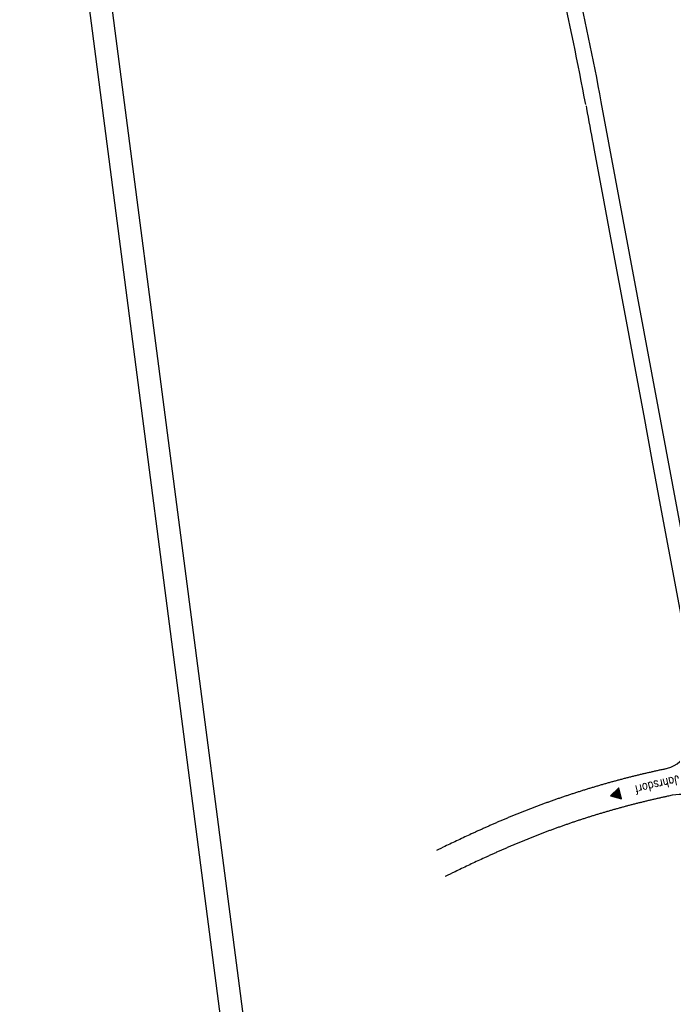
# Model space of a CAD drawing. Extents: x 445979 to 446542, y 447886 to 449065.
# Tile 9 of 17: x 445979 to 446123, y 448674 to 448891. Entities that reach past the tile are written whole.
import ezdxf

# ---------------------------------------------------------------- set-up
doc = ezdxf.new("R2010")
doc.units = 0
doc.header["$LTSCALE"] = 2
doc.header["$MEASUREMENT"] = 0
doc.linetypes.add('AUSGEZOGEN', pattern=[0])
doc.layers.get('0').update_dxf_attribs({"linetype": 'AUSGEZOGEN'})
for name, color, linetype in [('FBR', 8, 'CONTINUOUS'), ('Planeinteilung', 6, 'CONTINUOUS'), ('RAHMEN', 250, 'AUSGEZOGEN'), ('SCHRIFT', 7, 'AUSGEZOGEN'), ('Strassen', 15, 'CONTINUOUS'), ('Wege', 15, 'CONTINUOUS')]:
    doc.layers.add(name, color=color, linetype=linetype)
doc.styles.add('ROMANS', font='romans.shx', dxfattribs={"width": 0.8})

# ---------------------------------------------------------------- blocks, each defined once
blk = doc.blocks.new('1135420')
blk.add_line((0, 0), (1135, 0))
at = {"layer": 'RAHMEN'}
blk.add_line((25, 5), (950, 5), dxfattribs=at)
blk = doc.blocks.new('RPFEIL')
at = {"color": 0}
for p, q in [((0, 0), (-1.25, -2.17)), ((-1.25, -2.17), (1.25, -2.17)), ((-1.15, -2.17), (-1.15, -1.99)), ((-1.05, -2.17), (-1.05, -1.82)), ((-0.95, -2.17), (-0.95, -1.65)), ((-0.85, -2.17), (-0.85, -1.47)), ((-0.75, -2.17), (-0.75, -1.3)), ((-0.65, -2.17), (-0.65, -1.13)), ((-0.55, -2.17), (-0.55, -0.95)), ((-0.45, -2.17), (-0.45, -0.78)), ((-0.35, -2.17), (-0.35, -0.61)), ((-0.25, -2.17), (-0.25, -0.43)), ((-0.15, -2.17), (-0.15, -0.26)), ((-0.05, -2.17), (-0.05, -0.09)), ((1.25, -2.17), (0, 0)), ((0.05, -2.17), (0.05, -0.09)), ((0.15, -2.17), (0.15, -0.26)), ((0.25, -2.17), (0.25, -0.43)), ((0.35, -2.17), (0.35, -0.61)), ((0.45, -2.17), (0.45, -0.78)), ((0.55, -2.17), (0.55, -0.95)), ((0.65, -2.17), (0.65, -1.13)), ((0.75, -2.17), (0.75, -1.3)), ((0.85, -2.17), (0.85, -1.47)), ((0.95, -2.17), (0.95, -1.65)), ((1.05, -2.17), (1.05, -1.82)), ((1.15, -2.17), (1.15, -1.99))]:
    blk.add_line(p, q, dxfattribs=at)

msp = doc.modelspace()

# ---------------------------------------------------------------- linework, layer by layer
at = {"layer": 'FBR'}
msp.add_lwpolyline([(446298.19, 448239.42, 0.000002), (446300.71, 448220.06, -0.000009)], format="xyb", dxfattribs=at)
at = {"layer": 'Strassen', "linetype": 'Continuous'}
for points in [[(446121.12, 448725.54), (446120.92, 448725.5), (446120.72, 448725.45), (446120.53, 448725.41), (446120.33, 448725.37), (446120.13, 448725.32), (446119.93, 448725.28), (446119.73, 448725.24), (446119.54, 448725.19), (446119.34, 448725.15), (446119.14, 448725.11), (446118.94, 448725.06), (446118.75, 448725.02), (446118.55, 448724.97), (446118.35, 448724.93), (446118.15, 448724.88), (446117.96, 448724.84), (446117.76, 448724.79), (446117.56, 448724.75), (446117.36, 448724.7), (446117.17, 448724.66), (446116.97, 448724.61), (446116.77, 448724.56), (446116.57, 448724.52), (446116.38, 448724.47), (446116.18, 448724.43), (446115.98, 448724.38), (446115.78, 448724.33), (446115.59, 448724.28), (446115.39, 448724.24), (446115.19, 448724.19), (446114.99, 448724.14), (446114.8, 448724.09), (446114.6, 448724.04), (446114.4, 448724), (446114.2, 448723.95), (446114.01, 448723.9), (446113.81, 448723.85), (446113.61, 448723.8), (446113.42, 448723.75), (446113.22, 448723.7), (446113.02, 448723.65), (446112.83, 448723.6), (446112.63, 448723.55), (446112.43, 448723.5), (446112.24, 448723.45), (446112.04, 448723.4), (446111.84, 448723.35), (446111.65, 448723.29), (446111.45, 448723.24), (446111.25, 448723.19), (446111.06, 448723.14), (446110.86, 448723.09), (446110.66, 448723.03), (446110.47, 448722.98), (446110.27, 448722.93), (446110.08, 448722.87), (446109.88, 448722.82), (446109.68, 448722.77), (446109.49, 448722.71), (446109.29, 448722.66), (446109.1, 448722.61), (446108.9, 448722.55), (446108.7, 448722.5), (446108.51, 448722.44), (446108.31, 448722.39), (446108.12, 448722.33), (446107.92, 448722.28), (446107.73, 448722.22), (446107.53, 448722.17), (446107.34, 448722.11), (446107.14, 448722.05), (446106.95, 448722), (446106.75, 448721.94), (446106.56, 448721.88), (446106.36, 448721.83), (446106.17, 448721.77), (446105.97, 448721.71), (446105.78, 448721.65), (446105.58, 448721.6), (446105.39, 448721.54), (446105.19, 448721.48), (446105, 448721.42), (446104.8, 448721.36), (446104.61, 448721.3), (446104.41, 448721.24), (446104.22, 448721.19), (446104.03, 448721.13), (446103.83, 448721.07), (446103.64, 448721.01), (446103.44, 448720.95), (446103.25, 448720.89), (446103.05, 448720.83), (446102.86, 448720.76), (446102.67, 448720.7), (446102.47, 448720.64), (446102.28, 448720.58), (446102.09, 448720.52), (446101.89, 448720.46), (446101.7, 448720.4), (446101.51, 448720.33), (446101.31, 448720.27), (446101.12, 448720.21), (446100.93, 448720.15), (446100.73, 448720.08), (446100.54, 448720.02), (446100.35, 448719.96), (446100.15, 448719.89), (446099.96, 448719.83), (446099.77, 448719.77), (446099.58, 448719.7), (446099.38, 448719.64), (446099.19, 448719.57), (446099, 448719.51), (446098.8, 448719.44), (446098.61, 448719.38), (446098.42, 448719.31), (446098.23, 448719.25), (446098.04, 448719.18), (446097.84, 448719.11), (446097.65, 448719.05), (446097.46, 448718.98), (446097.27, 448718.92), (446097.08, 448718.85), (446096.88, 448718.78), (446096.69, 448718.71), (446096.5, 448718.65), (446096.31, 448718.58), (446096.12, 448718.51), (446095.93, 448718.44), (446095.73, 448718.38), (446095.54, 448718.31), (446095.35, 448718.24), (446095.16, 448718.17), (446094.97, 448718.1), (446094.78, 448718.03), (446094.59, 448717.96), (446094.4, 448717.89), (446094.21, 448717.82), (446094.02, 448717.75), (446093.82, 448717.68), (446093.63, 448717.61), (446093.44, 448717.54), (446093.25, 448717.47), (446093.06, 448717.4), (446092.87, 448717.33), (446092.68, 448717.26), (446092.49, 448717.18), (446092.3, 448717.11), (446092.11, 448717.04), (446091.92, 448716.97), (446091.73, 448716.9), (446091.54, 448716.82), (446091.35, 448716.75), (446091.16, 448716.68), (446090.97, 448716.6), (446090.79, 448716.53), (446090.6, 448716.46), (446090.41, 448716.38), (446090.22, 448716.31), (446090.03, 448716.24), (446089.84, 448716.16), (446089.65, 448716.09), (446089.46, 448716.01), (446089.27, 448715.94), (446089.08, 448715.86), (446088.9, 448715.79), (446088.71, 448715.71), (446088.52, 448715.63), (446088.33, 448715.56), (446088.14, 448715.48), (446087.95, 448715.41), (446087.76, 448715.33), (446087.58, 448715.25), (446087.39, 448715.18), (446087.2, 448715.1), (446087.01, 448715.02), (446086.83, 448714.94), (446086.64, 448714.87), (446086.45, 448714.79), (446086.26, 448714.71), (446086.07, 448714.63), (446085.89, 448714.55), (446085.7, 448714.47), (446085.51, 448714.39), (446085.33, 448714.32), (446085.14, 448714.24), (446084.95, 448714.16), (446084.77, 448714.08), (446084.58, 448714), (446084.39, 448713.92), (446084.21, 448713.84), (446084.02, 448713.76), (446083.83, 448713.68), (446083.65, 448713.6), (446083.46, 448713.51), (446083.28, 448713.43), (446083.09, 448713.35), (446082.9, 448713.27), (446082.72, 448713.19), (446082.53, 448713.11), (446082.35, 448713.03), (446082.16, 448712.94), (446081.98, 448712.86), (446081.79, 448712.78), (446081.61, 448712.7), (446081.42, 448712.62), (446081.24, 448712.53), (446081.05, 448712.45), (446080.87, 448712.37), (446080.68, 448712.28), (446080.5, 448712.2), (446080.32, 448712.12), (446080.13, 448712.04), (446079.95, 448711.95), (446079.76, 448711.87), (446079.58, 448711.78), (446079.4, 448711.7), (446079.21, 448711.62), (446079.03, 448711.53), (446078.84, 448711.45), (446078.66, 448711.36), (446078.29, 448711.19), (446077.93, 448711.03), (446077.56, 448710.86), (446077.19, 448710.69), (446076.83, 448710.52), (446076.46, 448710.34), (446076.1, 448710.17), (446075.73, 448710), (446075.37, 448709.83), (446075.01, 448709.66), (446074.64, 448709.48), (446074.28, 448709.31), (446073.91, 448709.14), (446073.55, 448708.97), (446073.19, 448708.79), (446072.83, 448708.62), (446072.46, 448708.44), (446072.1, 448708.27), (446071.56, 448708.01), (446071.01, 448707.75), (446070.57, 448707.53)], [(446122.66, 448719.73), (446121.8, 448719.55), (446121.6, 448719.5), (446121.41, 448719.46), (446121.22, 448719.42), (446121.02, 448719.38), (446120.83, 448719.33), (446120.64, 448719.29), (446120.45, 448719.25), (446120.25, 448719.21), (446120.06, 448719.16), (446119.87, 448719.12), (446119.68, 448719.08), (446119.48, 448719.03), (446119.29, 448718.99), (446119.1, 448718.94), (446118.91, 448718.9), (446118.71, 448718.86), (446118.52, 448718.81), (446118.33, 448718.77), (446118.14, 448718.72), (446117.95, 448718.68), (446117.75, 448718.63), (446117.56, 448718.59), (446117.37, 448718.54), (446117.18, 448718.5), (446116.99, 448718.45), (446116.8, 448718.4), (446116.6, 448718.36), (446116.41, 448718.31), (446116.22, 448718.26), (446116.03, 448718.22), (446115.84, 448718.17), (446115.65, 448718.12), (446115.46, 448718.08), (446115.27, 448718.03), (446115.08, 448717.98), (446114.88, 448717.93), (446114.69, 448717.88), (446114.5, 448717.84), (446114.31, 448717.79), (446114.12, 448717.74), (446113.93, 448717.69), (446113.74, 448717.64), (446113.55, 448717.59), (446113.36, 448717.54), (446113.17, 448717.49), (446112.98, 448717.44), (446112.79, 448717.39), (446112.6, 448717.34), (446112.41, 448717.29), (446112.22, 448717.24), (446112.03, 448717.19), (446111.84, 448717.14), (446111.65, 448717.08), (446111.46, 448717.03), (446111.27, 448716.98), (446111.08, 448716.93), (446110.89, 448716.88), (446110.7, 448716.82), (446110.51, 448716.77), (446110.32, 448716.72), (446110.13, 448716.67), (446109.94, 448716.61), (446109.75, 448716.56), (446109.56, 448716.5), (446109.37, 448716.45), (446109.18, 448716.4), (446108.99, 448716.34), (446108.8, 448716.29), (446108.61, 448716.23), (446108.43, 448716.18), (446108.24, 448716.12), (446108.05, 448716.07), (446107.86, 448716.01), (446107.67, 448715.96), (446107.48, 448715.9), (446107.29, 448715.85), (446107.1, 448715.79), (446106.92, 448715.73), (446106.73, 448715.68), (446106.54, 448715.62), (446106.35, 448715.56), (446106.16, 448715.5), (446105.97, 448715.45), (446105.79, 448715.39), (446105.6, 448715.33), (446105.41, 448715.27), (446105.22, 448715.22), (446105.03, 448715.16), (446104.85, 448715.1), (446104.66, 448715.04), (446104.47, 448714.98), (446104.28, 448714.92), (446104.09, 448714.86), (446103.91, 448714.8), (446103.72, 448714.74), (446103.53, 448714.68), (446103.34, 448714.62), (446103.16, 448714.56), (446102.97, 448714.5), (446102.78, 448714.44), (446102.6, 448714.38), (446102.41, 448714.32), (446102.22, 448714.26), (446102.03, 448714.2), (446101.85, 448714.13), (446101.66, 448714.07), (446101.47, 448714.01), (446101.29, 448713.95), (446101.1, 448713.88), (446100.91, 448713.82), (446100.73, 448713.76), (446100.54, 448713.7), (446100.35, 448713.63), (446100.17, 448713.57), (446099.98, 448713.5), (446099.8, 448713.44), (446099.61, 448713.38), (446099.42, 448713.31), (446099.24, 448713.25), (446099.05, 448713.18), (446098.87, 448713.12), (446098.68, 448713.05), (446098.49, 448712.99), (446098.31, 448712.92), (446098.12, 448712.86), (446097.94, 448712.79), (446097.75, 448712.72), (446097.57, 448712.66), (446097.38, 448712.59), (446097.2, 448712.53), (446097.01, 448712.46), (446096.83, 448712.39), (446096.64, 448712.32), (446096.46, 448712.26), (446096.27, 448712.19), (446096.09, 448712.12), (446095.9, 448712.05), (446095.72, 448711.98), (446095.53, 448711.92), (446095.35, 448711.85), (446095.16, 448711.78), (446094.98, 448711.71), (446094.8, 448711.64), (446094.61, 448711.57), (446094.43, 448711.5), (446094.24, 448711.43), (446094.06, 448711.36), (446093.88, 448711.29), (446093.69, 448711.22), (446093.51, 448711.15), (446093.32, 448711.08), (446093.14, 448711.01), (446092.96, 448710.94), (446092.77, 448710.87), (446092.59, 448710.79), (446092.41, 448710.72), (446092.22, 448710.65), (446092.04, 448710.58), (446091.86, 448710.51), (446091.67, 448710.43), (446091.49, 448710.36), (446091.31, 448710.29), (446091.13, 448710.22), (446090.94, 448710.14), (446090.76, 448710.07), (446090.58, 448710), (446090.4, 448709.92), (446090.21, 448709.85), (446090.03, 448709.77), (446089.85, 448709.7), (446089.67, 448709.62), (446089.48, 448709.55), (446089.3, 448709.47), (446089.12, 448709.4), (446088.94, 448709.32), (446088.76, 448709.25), (446088.57, 448709.17), (446088.39, 448709.1), (446088.21, 448709.02), (446088.03, 448708.94), (446087.85, 448708.87), (446087.67, 448708.79), (446087.49, 448708.71), (446087.3, 448708.64), (446087.12, 448708.56), (446086.94, 448708.48), (446086.76, 448708.4), (446086.58, 448708.33), (446086.4, 448708.25), (446086.22, 448708.17), (446086.04, 448708.09), (446085.86, 448708.01), (446085.67, 448707.93), (446085.49, 448707.85), (446085.31, 448707.78), (446085.13, 448707.7), (446084.95, 448707.62), (446084.77, 448707.54), (446084.59, 448707.46), (446084.41, 448707.38), (446084.23, 448707.3), (446084.05, 448707.22), (446083.87, 448707.14), (446083.69, 448707.06), (446083.51, 448706.98), (446083.33, 448706.89), (446083.15, 448706.81), (446082.97, 448706.73), (446082.79, 448706.65), (446082.61, 448706.57), (446082.43, 448706.49), (446082.25, 448706.41), (446082.07, 448706.32), (446081.89, 448706.24), (446081.71, 448706.16), (446081.53, 448706.08), (446081.35, 448705.99), (446081.17, 448705.91), (446080.81, 448705.75), (446080.45, 448705.58), (446080.09, 448705.41), (446079.73, 448705.25), (446079.37, 448705.08), (446079.01, 448704.91), (446078.65, 448704.74), (446078.29, 448704.57), (446077.93, 448704.4), (446077.57, 448704.23), (446077.21, 448704.06), (446076.86, 448703.89), (446076.5, 448703.72), (446076.14, 448703.55), (446075.78, 448703.38), (446075.42, 448703.21), (446075.06, 448703.04), (446074.7, 448702.86), (446074.16, 448702.6), (446073.63, 448702.34), (446073.09, 448702.08), (446072.55, 448701.82), (446072.52, 448701.81)]]:
    msp.add_lwpolyline(points, dxfattribs=at)
at = {"layer": 'Wege', "linetype": 'Continuous'}
msp.add_line((446132.5, 448735.9), (446106.98, 448872.8), dxfattribs=at)
msp.add_lwpolyline([(446103.61, 448871.92), (446103.72, 448871.3), (446103.87, 448870.35), (446104.08, 448869.37), (446104.25, 448868.37), (446104.46, 448867.39), (446104.63, 448866.39), (446104.79, 448865.39), (446104.99, 448864.46), (446105.16, 448863.46), (446105.37, 448862.48), (446107.2, 448852.66), (446109.03, 448842.8), (446110.86, 448832.98), (446112.68, 448823.16), (446114.52, 448813.29), (446116.34, 448803.48), (446118.16, 448793.66), (446120, 448783.79), (446121.83, 448773.97), (446123.65, 448764.16), (446125.03, 448756.67)], dxfattribs=at)
for centre, radius, start, end in [((445466.27, 448753.37), 651.75, 10.55893, 13.09685), ((445466.27, 448753.37), 648.25, 10.55893, 13.04024), ((446119.22, 448733.31), 8, 281.6969, 10.5051), ((446124.32, 448711.91), 8, 16.6903, 102.0157)]:
    msp.add_arc(centre, radius, start, end, dxfattribs=at)

# ---------------------------------------------------------------- block references
at = {"layer": 'Planeinteilung', "linetype": 'Continuous', "rotation": 277.4163263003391}
msp.add_blockref('1135420', (445978.58, 449011.19), dxfattribs=at)
at = {"layer": 'SCHRIFT', "rotation": 104.6398357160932}
msp.add_blockref('RPFEIL', (446109.05, 448719.6), dxfattribs=at)

# ---------------------------------------------------------------- texts
at = {"layer": 'SCHRIFT', "style": 'ROMANS', "width": 0.8}
msp.add_text('Jahrsdorf', height=2, rotation=193.2463, dxfattribs=at).set_placement((446123.96, 448724.11))

doc.saveas('drawing.dxf')
